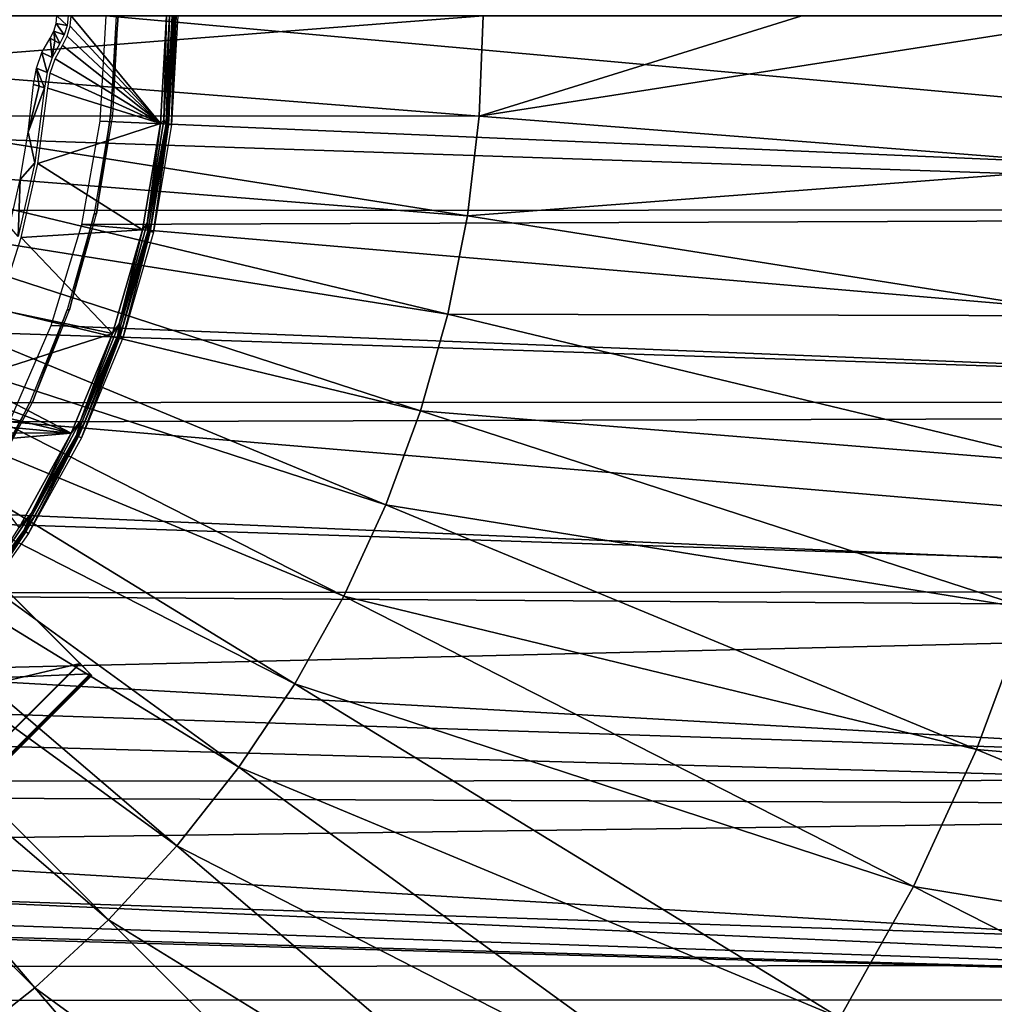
# Model space of a CAD drawing. Header units: millimetres. Extents: x -100 to 100, y -100 to 100.
# Tile 100 of 104: x 25 to 56, y -31 to 0. Entities that reach past the tile are written whole.
import ezdxf

# ---------------------------------------------------------------- set-up
doc = ezdxf.new("R2010")
doc.units = ezdxf.units.MM
doc.header["$LTSCALE"] = 52.148148
for name, color, linetype in [('2', 7, 'CONTINUOUS'), ('23', 7, 'CONTINUOUS'), ('256', 7, 'CONTINUOUS'), ('258', 7, 'CONTINUOUS'), ('259', 7, 'CONTINUOUS'), ('260', 7, 'CONTINUOUS'), ('261', 7, 'CONTINUOUS'), ('262', 7, 'CONTINUOUS'), ('345', 7, 'CONTINUOUS'), ('346', 7, 'CONTINUOUS'), ('38', 7, 'CONTINUOUS'), ('48', 7, 'CONTINUOUS'), ('50', 7, 'CONTINUOUS'), ('53', 7, 'CONTINUOUS'), ('54', 7, 'CONTINUOUS'), ('67', 7, 'CONTINUOUS'), ('76', 7, 'CONTINUOUS')]:
    doc.layers.add(name, color=color, linetype=linetype)

msp = doc.modelspace()

# ---------------------------------------------------------------- linework, layer by layer
at = {"layer": '2', "color": 251, "linetype": 'Continuous', "true_color": 0x4c4c4c}
for points in [[(25.603, -3.621, -136), (25.769, -2.136, -136), (25.938, -2.19, -131.048), (25.603, -3.621, -136)], [(26.107, -2.245, -126.097), (25.603, -3.621, -136), (25.938, -2.19, -131.048), (26.107, -2.245, -126.097)], [(25.801, -4.573, -126.097), (25.603, -3.621, -136), (26.107, -2.245, -126.097), (25.801, -4.573, -126.097)], [(25.351, -5.093, -136), (25.603, -3.621, -136), (25.801, -4.573, -126.097), (25.351, -5.093, -136)], [(25.288, -6.865, -126.097), (25.351, -5.093, -136), (25.801, -4.573, -126.097), (25.288, -6.865, -126.097)], [(25.015, -6.549, -136), (25.351, -5.093, -136), (25.288, -6.865, -126.097), (25.015, -6.549, -136)]]:
    msp.add_3dface(points, dxfattribs=at)
at = {"layer": '23', "color": 251, "linetype": 'Continuous', "true_color": 0x4c4c4c}
for points in [[(26.468, -0.246, -136), (26.492, 0, -136), (26.809, -0.304, -126.097), (26.468, -0.246, -136)], [(26.809, -0.304, -126.097), (26.492, 0, -136), (26.838, 0, -126.097), (26.809, -0.304, -126.097)], [(26.395, -0.482, -136), (26.468, -0.246, -136), (26.722, -0.596, -126.097), (26.395, -0.482, -136)], [(26.722, -0.596, -126.097), (26.468, -0.246, -136), (26.809, -0.304, -126.097), (26.722, -0.596, -126.097)], [(26.278, -0.698, -136), (26.395, -0.482, -136), (26.429, -0.782, -131.048), (26.278, -0.698, -136)], [(26.429, -0.782, -131.048), (26.395, -0.482, -136), (26.581, -0.866, -126.097), (26.429, -0.782, -131.048)], [(26.581, -0.866, -126.097), (26.395, -0.482, -136), (26.722, -0.596, -126.097), (26.581, -0.866, -126.097)]]:
    msp.add_3dface(points, dxfattribs=at)
at = {"layer": '256', "color": 25, "linetype": 'Continuous', "true_color": 0x996633}
for points in [[(20.714, -13.643, -212.391), (27.199, -20.128, -190.248), (27.526, -20.455, -190.439), (20.714, -13.643, -212.391)], [(21.04, -13.969, -212.583), (20.714, -13.643, -212.391), (27.526, -20.455, -190.439), (21.04, -13.969, -212.583)], [(27.21, -20.139, -189.906), (22.828, -15.757, -170.253), (27.547, -20.476, -189.756), (27.21, -20.139, -189.906)], [(27.547, -20.476, -189.756), (22.828, -15.757, -170.253), (23.166, -16.095, -170.103), (27.547, -20.476, -189.756)], [(27.199, -20.128, -190.248), (27.222, -20.151, -190.136), (27.578, -20.507, -189.984), (27.199, -20.128, -190.248)], [(27.526, -20.455, -190.439), (27.199, -20.128, -190.248), (27.571, -20.5, -190.216), (27.526, -20.455, -190.439)], [(27.571, -20.5, -190.216), (27.199, -20.128, -190.248), (27.578, -20.507, -189.984), (27.571, -20.5, -190.216)], [(27.225, -20.154, -190.02), (27.21, -20.139, -189.906), (27.578, -20.507, -189.984), (27.225, -20.154, -190.02)], [(27.578, -20.507, -189.984), (27.21, -20.139, -189.906), (27.547, -20.476, -189.756), (27.578, -20.507, -189.984)], [(27.222, -20.151, -190.136), (27.225, -20.154, -190.02), (27.578, -20.507, -189.984), (27.222, -20.151, -190.136)]]:
    msp.add_3dface(points, dxfattribs=at)
at = {"layer": '258', "color": 25, "linetype": 'Continuous', "true_color": 0x996633}
for points in [[(13.969, -21.04, -212.583), (21.04, -13.969, -212.583), (27.526, -20.455, -190.439), (13.969, -21.04, -212.583)], [(20.455, -27.526, -190.439), (13.969, -21.04, -212.583), (27.526, -20.455, -190.439), (20.455, -27.526, -190.439)]]:
    msp.add_3dface(points, dxfattribs=at)
at = {"layer": '259', "color": 25, "linetype": 'Continuous', "true_color": 0x996633}
for points in [[(20.455, -27.526, -190.439), (27.526, -20.455, -190.439), (27.571, -20.5, -190.216), (20.455, -27.526, -190.439)], [(20.5, -27.571, -190.216), (20.455, -27.526, -190.439), (27.571, -20.5, -190.216), (20.5, -27.571, -190.216)], [(20.476, -27.547, -189.756), (20.507, -27.578, -189.984), (27.547, -20.476, -189.756), (20.476, -27.547, -189.756)], [(20.5, -27.571, -190.216), (27.571, -20.5, -190.216), (27.578, -20.507, -189.984), (20.5, -27.571, -190.216)], [(20.507, -27.578, -189.984), (27.578, -20.507, -189.984), (27.547, -20.476, -189.756), (20.507, -27.578, -189.984)], [(20.507, -27.578, -189.984), (20.5, -27.571, -190.216), (27.578, -20.507, -189.984), (20.507, -27.578, -189.984)]]:
    msp.add_3dface(points, dxfattribs=at)
at = {"layer": '260', "color": 25, "linetype": 'Continuous', "true_color": 0x996633}
msp.add_3dface([(20.476, -27.547, -189.756), (27.547, -20.476, -189.756), (23.166, -16.095, -170.103), (20.476, -27.547, -189.756)], dxfattribs=at)
at = {"layer": '261', "color": 25, "linetype": 'Continuous', "true_color": 0x996633}
msp.add_3dface([(20.128, -27.199, -190.248), (27.199, -20.128, -190.248), (20.714, -13.643, -212.391), (20.128, -27.199, -190.248)], dxfattribs=at)
at = {"layer": '262', "color": 25, "linetype": 'Continuous', "true_color": 0x996633}
for points in [[(15.757, -22.828, -170.253), (22.828, -15.757, -170.253), (27.21, -20.139, -189.906), (15.757, -22.828, -170.253)], [(20.139, -27.21, -189.906), (15.757, -22.828, -170.253), (27.21, -20.139, -189.906), (20.139, -27.21, -189.906)]]:
    msp.add_3dface(points, dxfattribs=at)
at = {"layer": '345', "linetype": 'Continuous'}
for points in [[(27.832, -3.277, -120), (28.024, 0, -120), (96.799, -6.233, -120), (27.832, -3.277, -120)], [(28.024, 0, -120), (97, 0, -120), (96.799, -6.233, -120), (28.024, 0, -120)], [(27.262, -6.489, -120), (27.832, -3.277, -120), (96.799, -6.233, -120), (27.262, -6.489, -120)], [(96.202, -12.413, -120), (27.262, -6.489, -120), (96.799, -6.233, -120), (96.202, -12.413, -120)], [(26.318, -9.629, -120), (27.262, -6.489, -120), (96.202, -12.413, -120), (26.318, -9.629, -120)], [(25.019, -12.624, -120), (26.318, -9.629, -120), (96.202, -12.413, -120), (25.019, -12.624, -120)], [(95.208, -18.552, -120), (25.019, -12.624, -120), (96.202, -12.413, -120), (95.208, -18.552, -120)], [(23.389, -15.439, -120), (25.019, -12.624, -120), (95.208, -18.552, -120), (23.389, -15.439, -120)], [(21.45, -18.036, -120), (23.389, -15.439, -120), (95.208, -18.552, -120), (21.45, -18.036, -120)], [(19.219, -20.394, -120), (21.45, -18.036, -120), (95.208, -18.552, -120), (19.219, -20.394, -120)], [(93.822, -24.624, -120), (19.219, -20.394, -120), (95.208, -18.552, -120), (93.822, -24.624, -120)], [(16.721, -22.489, -120), (19.219, -20.394, -120), (93.822, -24.624, -120), (16.721, -22.489, -120)], [(13.998, -24.277, -120), (16.721, -22.489, -120), (93.822, -24.624, -120), (13.998, -24.277, -120)], [(11.096, -25.734, -120), (13.998, -24.277, -120), (93.822, -24.624, -120), (11.096, -25.734, -120)], [(92.052, -30.582, -120), (11.096, -25.734, -120), (93.822, -24.624, -120), (92.052, -30.582, -120)], [(8.037, -26.847, -120), (11.096, -25.734, -120), (92.052, -30.582, -120), (8.037, -26.847, -120)], [(4.875, -27.597, -120), (8.037, -26.847, -120), (92.052, -30.582, -120), (4.875, -27.597, -120)], [(1.648, -27.976, -120), (4.875, -27.597, -120), (92.052, -30.582, -120), (1.648, -27.976, -120)], [(-92.031, -30.645, -120), (-1.611, -27.978, -120), (92.052, -30.582, -120), (-92.031, -30.645, -120)], [(-1.611, -27.978, -120), (1.648, -27.976, -120), (92.052, -30.582, -120), (-1.611, -27.978, -120)], [(89.901, -36.423, -120), (-92.031, -30.645, -120), (92.052, -30.582, -120), (89.901, -36.423, -120)], [(-89.872, -36.496, -120), (-92.031, -30.645, -120), (89.901, -36.423, -120), (-89.872, -36.496, -120)]]:
    msp.add_3dface(points, dxfattribs=at)
at = {"layer": '346', "color": 251, "linetype": 'Continuous', "true_color": 0x4c4c4c}
for points in [[(-89.742, -6.07, -106.6), (-89.95, 0, -106.6), (89.746, -6.033, -106.6), (-89.742, -6.07, -106.6)], [(89.746, -6.033, -106.6), (-89.95, 0, -106.6), (89.95, 0, -106.6), (89.746, -6.033, -106.6)], [(89.147, -11.996, -106.6), (-89.742, -6.07, -106.6), (89.746, -6.033, -106.6), (89.147, -11.996, -106.6)], [(-89.137, -12.065, -106.6), (-89.742, -6.07, -106.6), (89.147, -11.996, -106.6), (-89.137, -12.065, -106.6)], [(88.153, -17.891, -106.6), (-89.137, -12.065, -106.6), (89.147, -11.996, -106.6), (88.153, -17.891, -106.6)], [(-88.133, -17.988, -106.6), (-89.137, -12.065, -106.6), (88.153, -17.891, -106.6), (-88.133, -17.988, -106.6)], [(86.757, -23.745, -106.6), (-88.133, -17.988, -106.6), (88.153, -17.891, -106.6), (86.757, -23.745, -106.6)], [(-86.723, -23.865, -106.6), (-88.133, -17.988, -106.6), (86.757, -23.745, -106.6), (-86.723, -23.865, -106.6)], [(84.973, -29.502, -106.6), (-86.723, -23.865, -106.6), (86.757, -23.745, -106.6), (84.973, -29.502, -106.6)], [(-84.924, -29.642, -106.6), (-86.723, -23.865, -106.6), (84.973, -29.502, -106.6), (-84.924, -29.642, -106.6)], [(82.819, -35.098, -106.6), (-84.924, -29.642, -106.6), (84.973, -29.502, -106.6), (82.819, -35.098, -106.6)], [(-82.755, -35.25, -106.6), (-84.924, -29.642, -106.6), (82.819, -35.098, -106.6), (-82.755, -35.25, -106.6)]]:
    msp.add_3dface(points, dxfattribs=at)
at = {"layer": '38', "color": 251, "linetype": 'Continuous', "true_color": 0x4c4c4c}
for points in [[(26.026, -1.146, -136), (26.278, -0.698, -136), (26.348, -1.298, -126.096), (26.026, -1.146, -136)], [(26.278, -0.698, -136), (26.429, -0.782, -131.048), (26.348, -1.298, -126.096), (26.278, -0.698, -136)], [(26.429, -0.782, -131.048), (26.581, -0.866, -126.097), (26.348, -1.298, -126.096), (26.429, -0.782, -131.048)], [(25.855, -1.63, -136), (26.026, -1.146, -136), (26.189, -1.761, -126.096), (25.855, -1.63, -136)], [(26.189, -1.761, -126.096), (26.026, -1.146, -136), (26.348, -1.298, -126.096), (26.189, -1.761, -126.096)], [(25.938, -2.19, -131.048), (25.769, -2.136, -136), (25.855, -1.63, -136), (25.938, -2.19, -131.048)], [(26.107, -2.245, -126.097), (25.938, -2.19, -131.048), (25.855, -1.63, -136), (26.107, -2.245, -126.097)], [(26.107, -2.245, -126.097), (25.855, -1.63, -136), (26.189, -1.761, -126.096), (26.107, -2.245, -126.097)]]:
    msp.add_3dface(points, dxfattribs=at)
at = {"layer": '48', "color": 251, "linetype": 'Continuous', "true_color": 0x4c4c4c}
for points in [[(26.907, -0.323, -126), (26.938, 0, -126), (29.711, -3.35, -126), (26.907, -0.323, -126)], [(29.711, -3.35, -126), (26.938, 0, -126), (29.9, 0, -126), (29.711, -3.35, -126)], [(26.815, -0.633, -126), (26.907, -0.323, -126), (29.711, -3.35, -126), (26.815, -0.633, -126)], [(26.665, -0.921, -126), (26.815, -0.633, -126), (29.711, -3.35, -126), (26.665, -0.921, -126)], [(26.44, -1.338, -126), (26.665, -0.921, -126), (29.711, -3.35, -126), (26.44, -1.338, -126)], [(26.286, -1.786, -126), (26.44, -1.338, -126), (29.711, -3.35, -126), (26.286, -1.786, -126)], [(26.207, -2.253, -126), (26.286, -1.786, -126), (29.711, -3.35, -126), (26.207, -2.253, -126)], [(25.899, -4.592, -126), (26.207, -2.253, -126), (29.711, -3.35, -126), (25.899, -4.592, -126)], [(29.149, -6.657, -126), (25.899, -4.592, -126), (29.711, -3.35, -126), (29.149, -6.657, -126)], [(25.384, -6.891, -126), (25.899, -4.592, -126), (29.149, -6.657, -126), (25.384, -6.891, -126)], [(28.219, -9.881, -126), (25.384, -6.891, -126), (29.149, -6.657, -126), (28.219, -9.881, -126)], [(24.666, -9.135, -126), (25.384, -6.891, -126), (28.219, -9.881, -126), (24.666, -9.135, -126)], [(23.748, -11.309, -126), (24.666, -9.135, -126), (28.219, -9.881, -126), (23.748, -11.309, -126)], [(26.937, -12.976, -126), (23.748, -11.309, -126), (28.219, -9.881, -126), (26.937, -12.976, -126)], [(23.588, -11.724, -126), (23.748, -11.309, -126), (26.937, -12.976, -126), (23.588, -11.724, -126)], [(23.494, -12.158, -126), (23.588, -11.724, -126), (26.937, -12.976, -126), (23.494, -12.158, -126)], [(23.463, -12.647, -126), (23.494, -12.158, -126), (26.937, -12.976, -126), (23.463, -12.647, -126)], [(23.429, -12.967, -126), (23.463, -12.647, -126), (26.937, -12.976, -126), (23.429, -12.967, -126)], [(23.324, -13.284, -126), (23.429, -12.967, -126), (26.937, -12.976, -126), (23.324, -13.284, -126)], [(25.319, -15.904, -126), (23.324, -13.284, -126), (26.937, -12.976, -126), (25.319, -15.904, -126)]]:
    msp.add_3dface(points, dxfattribs=at)
at = {"layer": '50', "color": 251, "linetype": 'Continuous', "true_color": 0x4c4c4c}
for points in [[(29.96, -3.376, -125.754), (30.15, 0, -125.754), (30.056, -3.387, -120.203), (29.96, -3.376, -125.754)], [(30.15, 0, -125.754), (30.198, 0, -122.979), (30.056, -3.387, -120.203), (30.15, 0, -125.754)], [(30.198, 0, -122.979), (30.246, 0, -120.203), (30.056, -3.387, -120.203), (30.198, 0, -122.979)], [(29.394, -6.709, -125.754), (29.96, -3.376, -125.754), (29.488, -6.73, -120.203), (29.394, -6.709, -125.754)], [(29.488, -6.73, -120.203), (29.96, -3.376, -125.754), (30.056, -3.387, -120.203), (29.488, -6.73, -120.203)], [(28.458, -9.958, -125.754), (29.394, -6.709, -125.754), (28.549, -9.99, -120.203), (28.458, -9.958, -125.754)], [(28.549, -9.99, -120.203), (29.394, -6.709, -125.754), (29.488, -6.73, -120.203), (28.549, -9.99, -120.203)], [(27.164, -13.081, -125.754), (28.458, -9.958, -125.754), (27.251, -13.123, -120.203), (27.164, -13.081, -125.754)], [(27.251, -13.123, -120.203), (28.458, -9.958, -125.754), (28.549, -9.99, -120.203), (27.251, -13.123, -120.203)], [(25.528, -16.041, -125.754), (27.164, -13.081, -125.754), (25.61, -16.092, -120.203), (25.528, -16.041, -125.754)], [(25.61, -16.092, -120.203), (27.164, -13.081, -125.754), (27.251, -13.123, -120.203), (25.61, -16.092, -120.203)], [(23.572, -18.798, -125.754), (25.528, -16.041, -125.754), (23.648, -18.858, -120.203), (23.572, -18.798, -125.754)], [(23.648, -18.858, -120.203), (25.528, -16.041, -125.754), (25.61, -16.092, -120.203), (23.648, -18.858, -120.203)]]:
    msp.add_3dface(points, dxfattribs=at)
at = {"layer": '53', "color": 251, "linetype": 'Continuous', "true_color": 0x4c4c4c}
for points in [[(30.075, 0, -125.928), (29.953, -3.258, -125.849), (29.886, -3.367, -125.928), (30.075, 0, -125.928)], [(30.129, 0, -125.849), (29.96, -3.376, -125.754), (29.953, -3.258, -125.849), (30.129, 0, -125.849)], [(30.075, 0, -125.928), (30.129, 0, -125.849), (29.953, -3.258, -125.849), (30.075, 0, -125.928)], [(30.15, 0, -125.754), (29.96, -3.376, -125.754), (30.129, 0, -125.849), (30.15, 0, -125.754)], [(29.953, -3.258, -125.849), (29.96, -3.376, -125.754), (29.425, -6.477, -125.849), (29.953, -3.258, -125.849)], [(29.953, -3.258, -125.849), (29.425, -6.477, -125.849), (29.886, -3.367, -125.928), (29.953, -3.258, -125.849)], [(29.886, -3.367, -125.928), (29.425, -6.477, -125.849), (29.321, -6.692, -125.928), (29.886, -3.367, -125.928)], [(29.96, -3.376, -125.754), (29.394, -6.709, -125.754), (29.425, -6.477, -125.849), (29.96, -3.376, -125.754)], [(29.321, -6.692, -125.928), (28.552, -9.62, -125.849), (28.387, -9.933, -125.928), (29.321, -6.692, -125.928)], [(29.394, -6.709, -125.754), (28.458, -9.958, -125.754), (28.552, -9.62, -125.849), (29.394, -6.709, -125.754)], [(29.425, -6.477, -125.849), (29.394, -6.709, -125.754), (28.552, -9.62, -125.849), (29.425, -6.477, -125.849)], [(29.425, -6.477, -125.849), (28.552, -9.62, -125.849), (29.321, -6.692, -125.928), (29.425, -6.477, -125.849)], [(28.552, -9.62, -125.849), (28.458, -9.958, -125.754), (27.345, -12.651, -125.849), (28.552, -9.62, -125.849)], [(28.552, -9.62, -125.849), (27.345, -12.651, -125.849), (28.387, -9.933, -125.928), (28.552, -9.62, -125.849)], [(28.387, -9.933, -125.928), (27.345, -12.651, -125.849), (27.096, -13.049, -125.928), (28.387, -9.933, -125.928)], [(28.458, -9.958, -125.754), (27.164, -13.081, -125.754), (27.345, -12.651, -125.849), (28.458, -9.958, -125.754)], [(27.345, -12.651, -125.849), (27.164, -13.081, -125.754), (25.817, -15.533, -125.849), (27.345, -12.651, -125.849)], [(27.345, -12.651, -125.849), (25.817, -15.533, -125.849), (27.096, -13.049, -125.928), (27.345, -12.651, -125.849)], [(27.096, -13.049, -125.928), (25.817, -15.533, -125.849), (25.465, -16.001, -125.928), (27.096, -13.049, -125.928)], [(27.164, -13.081, -125.754), (25.528, -16.041, -125.754), (25.817, -15.533, -125.849), (27.164, -13.081, -125.754)], [(25.817, -15.533, -125.849), (25.528, -16.041, -125.754), (23.986, -18.233, -125.849), (25.817, -15.533, -125.849)], [(25.817, -15.533, -125.849), (23.986, -18.233, -125.849), (25.465, -16.001, -125.928), (25.817, -15.533, -125.849)], [(25.465, -16.001, -125.928), (23.986, -18.233, -125.849), (23.513, -18.751, -125.928), (25.465, -16.001, -125.928)], [(25.528, -16.041, -125.754), (23.572, -18.798, -125.754), (23.986, -18.233, -125.849), (25.528, -16.041, -125.754)]]:
    msp.add_3dface(points, dxfattribs=at)
at = {"layer": '54', "color": 251, "linetype": 'Continuous', "true_color": 0x4c4c4c}
for points in [[(29.711, -3.35, -126), (29.9, 0, -126), (29.818, -3.243, -125.981), (29.711, -3.35, -126)], [(29.9, 0, -126), (29.994, 0, -125.981), (29.818, -3.243, -125.981), (29.9, 0, -126)], [(29.994, 0, -125.981), (29.886, -3.367, -125.928), (29.818, -3.243, -125.981), (29.994, 0, -125.981)], [(29.994, 0, -125.981), (30.075, 0, -125.928), (29.886, -3.367, -125.928), (29.994, 0, -125.981)], [(29.149, -6.657, -126), (29.711, -3.35, -126), (29.293, -6.448, -125.981), (29.149, -6.657, -126)], [(29.293, -6.448, -125.981), (29.711, -3.35, -126), (29.818, -3.243, -125.981), (29.293, -6.448, -125.981)], [(29.886, -3.367, -125.928), (29.293, -6.448, -125.981), (29.818, -3.243, -125.981), (29.886, -3.367, -125.928)], [(29.886, -3.367, -125.928), (29.321, -6.692, -125.928), (29.293, -6.448, -125.981), (29.886, -3.367, -125.928)], [(28.219, -9.881, -126), (29.149, -6.657, -126), (28.424, -9.577, -125.981), (28.219, -9.881, -126)], [(29.321, -6.692, -125.928), (28.387, -9.933, -125.928), (28.424, -9.577, -125.981), (29.321, -6.692, -125.928)], [(28.424, -9.577, -125.981), (29.149, -6.657, -126), (29.293, -6.448, -125.981), (28.424, -9.577, -125.981)], [(29.321, -6.692, -125.928), (28.424, -9.577, -125.981), (29.293, -6.448, -125.981), (29.321, -6.692, -125.928)], [(27.222, -12.594, -125.981), (28.219, -9.881, -126), (28.424, -9.577, -125.981), (27.222, -12.594, -125.981)], [(28.387, -9.933, -125.928), (27.222, -12.594, -125.981), (28.424, -9.577, -125.981), (28.387, -9.933, -125.928)], [(26.937, -12.976, -126), (28.219, -9.881, -126), (27.222, -12.594, -125.981), (26.937, -12.976, -126)], [(28.387, -9.933, -125.928), (27.096, -13.049, -125.928), (27.222, -12.594, -125.981), (28.387, -9.933, -125.928)], [(25.701, -15.464, -125.981), (26.937, -12.976, -126), (27.222, -12.594, -125.981), (25.701, -15.464, -125.981)], [(27.096, -13.049, -125.928), (25.701, -15.464, -125.981), (27.222, -12.594, -125.981), (27.096, -13.049, -125.928)], [(25.319, -15.904, -126), (26.937, -12.976, -126), (25.701, -15.464, -125.981), (25.319, -15.904, -126)], [(27.096, -13.049, -125.928), (25.465, -16.001, -125.928), (25.701, -15.464, -125.981), (27.096, -13.049, -125.928)], [(23.878, -18.152, -125.981), (25.319, -15.904, -126), (25.701, -15.464, -125.981), (23.878, -18.152, -125.981)], [(25.465, -16.001, -125.928), (23.878, -18.152, -125.981), (25.701, -15.464, -125.981), (25.465, -16.001, -125.928)], [(25.465, -16.001, -125.928), (23.513, -18.751, -125.928), (23.878, -18.152, -125.981), (25.465, -16.001, -125.928)]]:
    msp.add_3dface(points, dxfattribs=at)
at = {"layer": '67', "color": 251, "linetype": 'Continuous', "true_color": 0x4c4c4c}
for points in [[(24.822, 0, -103.124), (19.797, -1.558, -103.079), (39.735, 0, -103.317), (24.822, 0, -103.124)], [(39.735, 0, -103.317), (19.797, -1.558, -103.079), (39.613, -3.118, -103.317), (39.735, 0, -103.317)], [(39.735, 0, -103.317), (39.613, -3.118, -103.317), (49.643, 0, -103.495), (39.735, 0, -103.317)], [(49.643, 0, -103.495), (39.613, -3.118, -103.317), (59.61, 0, -103.714), (49.643, 0, -103.495)], [(59.61, 0, -103.714), (39.613, -3.118, -103.317), (59.426, -4.677, -103.714), (59.61, 0, -103.714)], [(19.797, -1.558, -103.079), (19.614, -3.107, -103.079), (39.613, -3.118, -103.317), (19.797, -1.558, -103.079)], [(19.614, -3.107, -103.079), (19.31, -4.636, -103.079), (39.246, -6.216, -103.317), (19.614, -3.107, -103.079)], [(39.613, -3.118, -103.317), (19.614, -3.107, -103.079), (39.246, -6.216, -103.317), (39.613, -3.118, -103.317)], [(39.613, -3.118, -103.317), (39.246, -6.216, -103.317), (59.426, -4.677, -103.714), (39.613, -3.118, -103.317)], [(19.31, -4.636, -103.079), (18.886, -6.137, -103.079), (38.637, -9.276, -103.317), (19.31, -4.636, -103.079)], [(39.246, -6.216, -103.317), (19.31, -4.636, -103.079), (38.637, -9.276, -103.317), (39.246, -6.216, -103.317)], [(59.426, -4.677, -103.714), (39.246, -6.216, -103.317), (58.876, -9.325, -103.714), (59.426, -4.677, -103.714)], [(18.886, -6.137, -103.079), (18.347, -7.599, -103.079), (37.791, -12.279, -103.317), (18.886, -6.137, -103.079)], [(38.637, -9.276, -103.317), (18.886, -6.137, -103.079), (37.791, -12.279, -103.317), (38.637, -9.276, -103.317)], [(39.246, -6.216, -103.317), (38.637, -9.276, -103.317), (58.876, -9.325, -103.714), (39.246, -6.216, -103.317)], [(18.347, -7.599, -103.079), (17.694, -9.016, -103.079), (36.711, -15.206, -103.317), (18.347, -7.599, -103.079)], [(37.791, -12.279, -103.317), (18.347, -7.599, -103.079), (36.711, -15.206, -103.317), (37.791, -12.279, -103.317)], [(17.694, -9.016, -103.079), (16.932, -10.376, -103.079), (35.404, -18.039, -103.317), (17.694, -9.016, -103.079)], [(36.711, -15.206, -103.317), (17.694, -9.016, -103.079), (35.404, -18.039, -103.317), (36.711, -15.206, -103.317)], [(38.637, -9.276, -103.317), (37.791, -12.279, -103.317), (57.963, -13.916, -103.714), (38.637, -9.276, -103.317)], [(58.876, -9.325, -103.714), (38.637, -9.276, -103.317), (57.963, -13.916, -103.714), (58.876, -9.325, -103.714)], [(16.932, -10.376, -103.079), (16.066, -11.672, -103.079), (33.88, -20.762, -103.317), (16.932, -10.376, -103.079)], [(35.404, -18.039, -103.317), (16.932, -10.376, -103.079), (33.88, -20.762, -103.317), (35.404, -18.039, -103.317)], [(16.066, -11.672, -103.079), (15.1, -12.897, -103.079), (32.147, -23.356, -103.317), (16.066, -11.672, -103.079)], [(33.88, -20.762, -103.317), (16.066, -11.672, -103.079), (32.147, -23.356, -103.317), (33.88, -20.762, -103.317)], [(37.791, -12.279, -103.317), (36.711, -15.206, -103.317), (56.692, -18.42, -103.714), (37.791, -12.279, -103.317)], [(57.963, -13.916, -103.714), (37.791, -12.279, -103.317), (56.692, -18.42, -103.714), (57.963, -13.916, -103.714)], [(15.1, -12.897, -103.079), (14.042, -14.042, -103.079), (30.215, -25.806, -103.317), (15.1, -12.897, -103.079)], [(32.147, -23.356, -103.317), (15.1, -12.897, -103.079), (30.215, -25.806, -103.317), (32.147, -23.356, -103.317)], [(14.042, -14.042, -103.079), (12.897, -15.1, -103.079), (28.097, -28.097, -103.317), (14.042, -14.042, -103.079)], [(30.215, -25.806, -103.317), (14.042, -14.042, -103.079), (28.097, -28.097, -103.317), (30.215, -25.806, -103.317)], [(12.897, -15.1, -103.079), (11.672, -16.066, -103.079), (25.806, -30.215, -103.317), (12.897, -15.1, -103.079)], [(28.097, -28.097, -103.317), (12.897, -15.1, -103.079), (25.806, -30.215, -103.317), (28.097, -28.097, -103.317)], [(36.711, -15.206, -103.317), (35.404, -18.039, -103.317), (55.072, -22.812, -103.714), (36.711, -15.206, -103.317)], [(56.692, -18.42, -103.714), (36.711, -15.206, -103.317), (55.072, -22.812, -103.714), (56.692, -18.42, -103.714)], [(25.806, -30.215, -103.317), (11.672, -16.066, -103.079), (23.356, -32.147, -103.317), (25.806, -30.215, -103.317)], [(35.404, -18.039, -103.317), (33.88, -20.762, -103.317), (53.113, -27.062, -103.714), (35.404, -18.039, -103.317)], [(55.072, -22.812, -103.714), (35.404, -18.039, -103.317), (53.113, -27.062, -103.714), (55.072, -22.812, -103.714)], [(75.59, -24.561, -104.27), (56.692, -18.42, -103.714), (55.072, -22.812, -103.714), (75.59, -24.561, -104.27)], [(33.88, -20.762, -103.317), (32.147, -23.356, -103.317), (50.826, -31.146, -103.714), (33.88, -20.762, -103.317)], [(53.113, -27.062, -103.714), (33.88, -20.762, -103.317), (50.826, -31.146, -103.714), (53.113, -27.062, -103.714)], [(73.43, -30.416, -104.27), (55.072, -22.812, -103.714), (53.113, -27.062, -103.714), (73.43, -30.416, -104.27)], [(73.43, -30.416, -104.27), (75.59, -24.561, -104.27), (55.072, -22.812, -103.714), (73.43, -30.416, -104.27)], [(32.147, -23.356, -103.317), (30.215, -25.806, -103.317), (48.225, -35.038, -103.714), (32.147, -23.356, -103.317)], [(50.826, -31.146, -103.714), (32.147, -23.356, -103.317), (48.225, -35.038, -103.714), (50.826, -31.146, -103.714)], [(30.215, -25.806, -103.317), (28.097, -28.097, -103.317), (45.328, -38.713, -103.714), (30.215, -25.806, -103.317)], [(48.225, -35.038, -103.714), (30.215, -25.806, -103.317), (45.328, -38.713, -103.714), (48.225, -35.038, -103.714)], [(70.817, -36.083, -104.27), (53.113, -27.062, -103.714), (50.826, -31.146, -103.714), (70.817, -36.083, -104.27)], [(70.817, -36.083, -104.27), (73.43, -30.416, -104.27), (53.113, -27.062, -103.714), (70.817, -36.083, -104.27)], [(28.097, -28.097, -103.317), (25.806, -30.215, -103.317), (42.15, -42.15, -103.714), (28.097, -28.097, -103.317)], [(45.328, -38.713, -103.714), (28.097, -28.097, -103.317), (42.15, -42.15, -103.714), (45.328, -38.713, -103.714)], [(25.806, -30.215, -103.317), (23.356, -32.147, -103.317), (38.713, -45.328, -103.714), (25.806, -30.215, -103.317)], [(42.15, -42.15, -103.714), (25.806, -30.215, -103.317), (38.713, -45.328, -103.714), (42.15, -42.15, -103.714)]]:
    msp.add_3dface(points, dxfattribs=at)
at = {"layer": '76', "color": 251, "linetype": 'Continuous', "true_color": 0x4c4c4c}
for points in [[(28.226, -3.095, -120.246), (28.395, 0, -120.246), (28.161, -3.097, -123.954), (28.226, -3.095, -120.246)], [(28.161, -3.097, -123.954), (28.395, 0, -120.246), (28.331, 0, -123.954), (28.161, -3.097, -123.954)], [(27.654, -6.157, -123.954), (27.721, -6.154, -120.246), (28.161, -3.097, -123.954), (27.654, -6.157, -123.954)], [(27.721, -6.154, -120.246), (28.226, -3.095, -120.246), (28.161, -3.097, -123.954), (27.721, -6.154, -120.246)], [(26.815, -9.143, -123.954), (26.885, -9.139, -120.246), (27.654, -6.157, -123.954), (26.815, -9.143, -123.954)], [(26.885, -9.139, -120.246), (27.721, -6.154, -120.246), (27.654, -6.157, -123.954), (26.885, -9.139, -120.246)], [(25.654, -12.02, -123.954), (25.728, -12.015, -120.246), (26.815, -9.143, -123.954), (25.654, -12.02, -123.954)], [(25.728, -12.015, -120.246), (26.885, -9.139, -120.246), (26.815, -9.143, -123.954), (25.728, -12.015, -120.246)], [(24.187, -14.753, -123.954), (24.265, -14.748, -120.246), (25.654, -12.02, -123.954), (24.187, -14.753, -123.954)], [(24.265, -14.748, -120.246), (25.728, -12.015, -120.246), (25.654, -12.02, -123.954), (24.265, -14.748, -120.246)]]:
    msp.add_3dface(points, dxfattribs=at)

doc.saveas('drawing.dxf')
